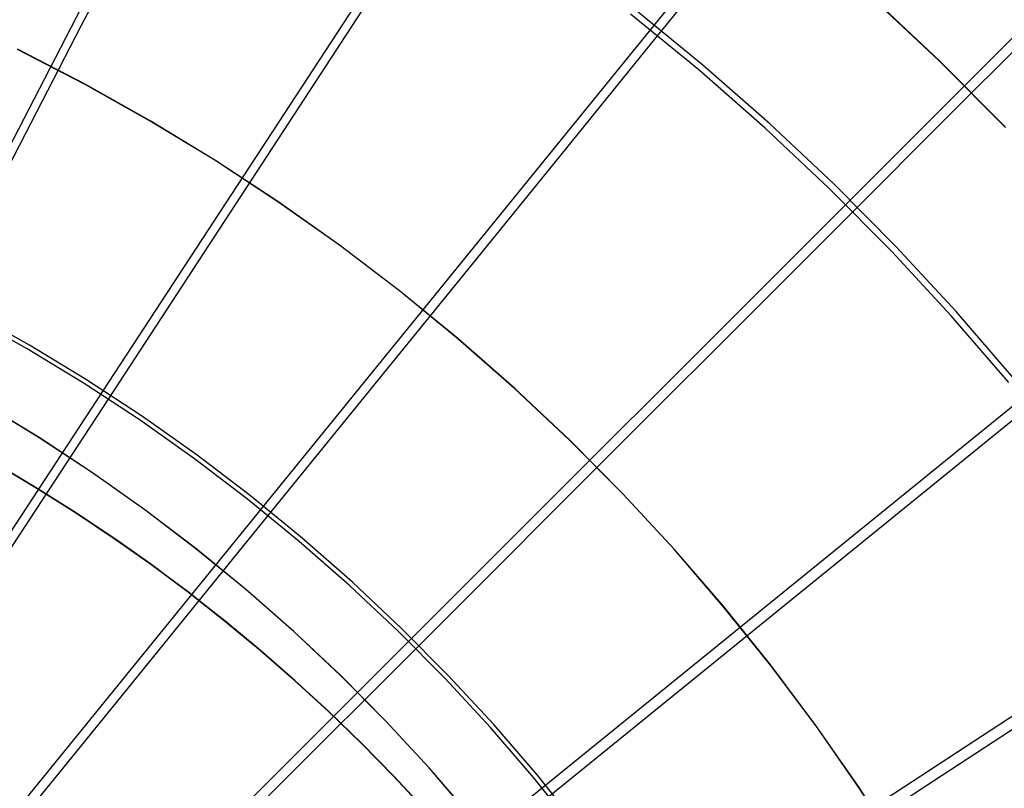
# Model space of a CAD drawing. Header units: millimetres. Extents: x 20498 to 21098, y 1199 to 1799.
# Tile 89 of 110: x 20856 to 20915, y 1572 to 1618. Entities that reach past the tile are written whole.
import ezdxf

# ---------------------------------------------------------------- set-up
doc = ezdxf.new("R2010")
doc.units = ezdxf.units.MM
doc.layers.add('Rico Pouf Ferm Living', color=7, linetype='Continuous', true_color=0x000000)

msp = doc.modelspace()

# ---------------------------------------------------------------- linework, layer by layer
at = {"layer": 'Rico Pouf Ferm Living'}
for p, q in [((20882.834, 1663.994, 55.556), (20797.86, 1499.659, 54.68)), ((20899.135, 1654.485, 55.546), (20797.896, 1499.638, 54.68)), ((20914.54, 1643.241, 55.532), (20797.93, 1499.614, 54.68)), ((20928.781, 1630.402, 55.515), (20797.961, 1499.586, 54.68)), ((20859.347, 1617.462, 410.48), (20863.605, 1625.703, 408.7)), ((20893.847, 1616.83, 406.719), (20898.8, 1622.936, 404.853)), ((20910.717, 1615.322, 55.052), (20906.622, 1619.176, 55.057)), ((20910.731, 1615.341, 53.052), (20906.635, 1619.195, 53.057)), ((20871.104, 1610.603, 410.473), (20876.177, 1618.368, 408.692)), ((20896.559, 1615.079, 408.673), (20892.459, 1618.432, 408.678)), ((20896.308, 1614.789, 406.716), (20892.219, 1618.133, 406.72)), ((20850.824, 1600.97, 413.569), (20859.347, 1617.462, 410.48)), ((20911.093, 1611.853, 404.838), (20916.619, 1617.383, 402.783)), ((20888.06, 1609.696, 408.682), (20893.847, 1616.83, 406.719)), ((20941.621, 1616.161, 55.495), (20797.989, 1499.555, 54.68)), ((20859.514, 1613.941, 54.78), (20855.498, 1616.018, 54.782)), ((20859.516, 1613.951, 52.78), (20855.5, 1616.028, 52.782)), ((20914.676, 1611.329, 55.047), (20910.717, 1615.322, 55.052)), ((20914.69, 1611.347, 53.047), (20910.731, 1615.341, 53.052)), ((20900.279, 1611.304, 406.712), (20896.308, 1614.789, 406.716)), ((20900.54, 1611.586, 408.669), (20896.559, 1615.079, 408.673)), ((20863.455, 1611.726, 54.778), (20859.514, 1613.941, 54.78)), ((20863.458, 1611.736, 52.778), (20859.516, 1613.951, 52.78)), ((20867.318, 1609.375, 54.775), (20863.455, 1611.726, 54.778)), ((20867.32, 1609.385, 52.775), (20863.458, 1611.736, 52.778)), ((20905.537, 1606.292, 406.705), (20911.093, 1611.853, 404.838)), ((20904.126, 1607.684, 406.707), (20900.279, 1611.304, 406.712)), ((20904.397, 1607.956, 408.664), (20900.54, 1611.586, 408.669)), ((20860.95, 1595.063, 413.563), (20871.104, 1610.603, 410.473)), ((20871.096, 1606.891, 54.772), (20867.318, 1609.375, 54.775)), ((20871.099, 1606.901, 52.772), (20867.32, 1609.385, 52.775)), ((20882.216, 1602.493, 410.463), (20888.06, 1609.696, 408.682)), ((20907.846, 1603.932, 406.702), (20904.126, 1607.684, 406.707)), ((20908.125, 1604.195, 408.659), (20904.397, 1607.956, 408.664)), ((20874.786, 1604.278, 54.769), (20871.096, 1606.891, 54.772)), ((20874.789, 1604.288, 52.769), (20871.099, 1606.901, 52.772)), ((20899.044, 1599.794, 408.669), (20905.537, 1606.292, 406.705)), ((20878.383, 1601.539, 54.766), (20874.786, 1604.278, 54.769)), ((20878.387, 1601.548, 52.766), (20874.789, 1604.288, 52.769)), ((20911.721, 1600.307, 408.653), (20908.125, 1604.195, 408.659)), ((20911.433, 1600.054, 406.696), (20907.846, 1603.932, 406.702)), ((20870.519, 1588.078, 413.555), (20882.216, 1602.493, 410.463)), ((20881.883, 1598.676, 54.762), (20878.383, 1601.539, 54.766)), ((20881.887, 1598.686, 52.762), (20878.387, 1601.548, 52.766)), ((20952.864, 1600.756, 55.472), (20798.014, 1499.522, 54.68)), ((20856.088, 1598.071, 413.566), (20852.603, 1600.03, 413.568)), ((20856.223, 1598.296, 415.547), (20852.73, 1600.259, 415.549)), ((20914.883, 1596.053, 406.69), (20911.433, 1600.054, 406.696)), ((20915.18, 1596.296, 408.648), (20911.721, 1600.307, 408.653)), ((20892.488, 1593.233, 410.451), (20899.044, 1599.794, 408.669)), ((20859.646, 1596.213, 415.544), (20856.223, 1598.296, 415.547)), ((20885.282, 1595.694, 54.758), (20881.883, 1598.676, 54.762)), ((20885.285, 1595.703, 52.758), (20881.887, 1598.686, 52.762)), ((20859.503, 1595.993, 413.564), (20856.088, 1598.071, 413.566)), ((20862.844, 1593.797, 413.562), (20859.503, 1595.993, 413.564)), ((20862.994, 1594.012, 415.542), (20859.646, 1596.213, 415.544)), ((20888.574, 1592.595, 54.754), (20885.282, 1595.694, 54.758)), ((20888.578, 1592.604, 52.754), (20885.285, 1595.703, 52.758)), ((20856.799, 1592.754, 52.683), (20853.52, 1594.75, 52.685)), ((20856.799, 1592.748, 54.683), (20853.52, 1594.744, 54.685)), ((20854.479, 1585.16, 415.262), (20860.95, 1595.063, 413.563)), ((20908.947, 1588.81, 408.653), (20916.076, 1594.602, 406.688)), ((20866.264, 1591.696, 415.539), (20862.994, 1594.012, 415.542)), ((20866.107, 1591.487, 413.559), (20862.844, 1593.797, 413.562)), ((20879.366, 1580.103, 413.544), (20892.488, 1593.233, 410.451)), ((20860.007, 1590.646, 52.68), (20856.799, 1592.754, 52.683)), ((20860.007, 1590.64, 54.68), (20856.799, 1592.748, 54.683)), ((20891.758, 1589.384, 54.75), (20888.574, 1592.595, 54.754)), ((20891.762, 1589.393, 52.75), (20888.578, 1592.604, 52.754)), ((20869.452, 1589.268, 415.536), (20866.264, 1591.696, 415.539)), ((20856.717, 1589.687, 10.808), (20854.38, 1591.083, 10.806)), ((20854.387, 1591.082, 22.237), (20856.724, 1589.686, 22.238)), ((20856.73, 1589.685, 33.669), (20854.393, 1591.081, 33.668)), ((20869.287, 1589.065, 413.556), (20866.107, 1591.487, 413.559)), ((20863.139, 1588.428, 52.678), (20860.007, 1590.646, 52.68)), ((20863.139, 1588.422, 54.678), (20860.007, 1590.64, 54.68)), ((20859.025, 1588.228, 10.809), (20856.717, 1589.687, 10.808)), ((20856.724, 1589.686, 22.238), (20859.031, 1588.227, 22.24)), ((20859.038, 1588.226, 33.671), (20856.73, 1589.685, 33.669)), ((20872.554, 1586.732, 415.533), (20869.452, 1589.268, 415.536)), ((20894.828, 1586.065, 54.745), (20891.758, 1589.384, 54.75)), ((20894.832, 1586.073, 52.745), (20891.762, 1589.393, 52.75)), ((20872.382, 1586.533, 413.553), (20869.287, 1589.065, 413.556)), ((20901.748, 1582.961, 410.437), (20908.947, 1588.81, 408.653)), ((20861.3, 1586.707, 10.811), (20859.025, 1588.228, 10.809)), ((20859.031, 1588.227, 22.24), (20861.306, 1586.706, 22.242)), ((20861.313, 1586.705, 33.672), (20859.038, 1588.226, 33.671)), ((20866.193, 1586.102, 52.675), (20863.139, 1588.428, 52.678)), ((20866.193, 1586.096, 54.675), (20863.139, 1588.422, 54.678)), ((20863.065, 1578.893, 415.255), (20870.519, 1588.078, 413.555)), ((20863.54, 1585.124, 10.812), (20861.3, 1586.707, 10.811)), ((20861.306, 1586.706, 22.242), (20863.547, 1585.123, 22.243)), ((20863.553, 1585.122, 33.674), (20861.313, 1586.705, 33.672)), ((20875.387, 1583.896, 413.549), (20872.382, 1586.533, 413.553)), ((20875.566, 1584.088, 415.53), (20872.554, 1586.732, 415.533)), ((20869.165, 1583.672, 52.672), (20866.193, 1586.102, 52.675)), ((20869.164, 1583.666, 54.672), (20866.193, 1586.096, 54.675)), ((20897.78, 1582.641, 54.74), (20894.828, 1586.065, 54.745)), ((20897.785, 1582.649, 52.74), (20894.832, 1586.073, 52.745)), ((20865.743, 1583.482, 10.814), (20863.54, 1585.124, 10.812)), ((20863.547, 1585.123, 22.243), (20865.75, 1583.481, 22.245)), ((20865.756, 1583.479, 33.675), (20863.553, 1585.122, 33.674)), ((20878.484, 1581.342, 415.526), (20875.566, 1584.088, 415.53)), ((20867.906, 1581.78, 10.815), (20865.743, 1583.482, 10.814)), ((20865.75, 1583.481, 22.245), (20867.913, 1581.779, 22.246)), ((20867.919, 1581.778, 33.677), (20865.756, 1583.479, 33.675)), ((20872.049, 1581.134, 54.669), (20869.164, 1583.666, 54.672)), ((20872.05, 1581.14, 52.668), (20869.165, 1583.672, 52.672)), ((20878.298, 1581.157, 413.546), (20875.387, 1583.896, 413.549)), ((20887.341, 1571.257, 413.532), (20901.748, 1582.961, 410.437)), ((20900.613, 1579.116, 54.735), (20897.78, 1582.641, 54.74)), ((20900.617, 1579.124, 52.735), (20897.785, 1582.649, 52.74)), ((20870.028, 1580.021, 10.817), (20867.906, 1581.78, 10.815)), ((20867.913, 1581.779, 22.246), (20870.034, 1580.02, 22.248)), ((20870.041, 1580.019, 33.678), (20867.919, 1581.778, 33.677)), ((20874.845, 1578.503, 54.665), (20872.049, 1581.134, 54.669)), ((20874.845, 1578.509, 52.665), (20872.05, 1581.14, 52.668)), ((20881.113, 1578.317, 413.542), (20878.298, 1581.157, 413.546)), ((20881.305, 1578.497, 415.522), (20878.484, 1581.342, 415.526)), ((20872.104, 1578.207, 10.818), (20870.028, 1580.021, 10.817)), ((20870.034, 1580.02, 22.248), (20872.111, 1578.206, 22.249)), ((20872.117, 1578.205, 33.68), (20870.041, 1580.019, 33.678)), ((20871.003, 1571.737, 415.245), (20879.366, 1580.103, 413.544)), ((20855.776, 1569.911, 416.695), (20863.065, 1578.893, 415.255)), ((20903.321, 1575.496, 54.73), (20900.613, 1579.116, 54.735)), ((20903.326, 1575.503, 52.729), (20900.617, 1579.124, 52.735)), ((20874.135, 1576.338, 10.82), (20872.104, 1578.207, 10.818)), ((20872.111, 1578.206, 22.249), (20874.141, 1576.337, 22.25)), ((20874.148, 1576.336, 33.681), (20872.117, 1578.205, 33.68)), ((20877.548, 1575.783, 52.661), (20874.845, 1578.509, 52.665)), ((20877.547, 1575.777, 54.661), (20874.845, 1578.503, 54.665)), ((20883.827, 1575.382, 413.538), (20881.113, 1578.317, 413.542)), ((20884.026, 1575.555, 415.518), (20881.305, 1578.497, 415.522)), ((20909.858, 1571.85, 410.42), (20917.619, 1576.928, 408.635)), ((20876.117, 1574.417, 10.821), (20874.135, 1576.338, 10.82)), ((20874.141, 1576.337, 22.25), (20876.123, 1574.416, 22.252)), ((20876.13, 1574.415, 33.683), (20874.148, 1576.336, 33.681)), ((20880.153, 1572.959, 54.657), (20877.547, 1575.777, 54.661)), ((20880.154, 1572.965, 52.657), (20877.548, 1575.783, 52.661)), ((20886.438, 1572.355, 413.533), (20883.827, 1575.382, 413.538)), ((20886.643, 1572.52, 415.513), (20884.026, 1575.555, 415.518)), ((20905.902, 1571.783, 54.724), (20903.321, 1575.496, 54.73)), ((20905.907, 1571.791, 52.724), (20903.326, 1575.503, 52.729)), ((20878.048, 1572.446, 10.823), (20876.117, 1574.417, 10.821)), ((20876.123, 1574.416, 22.252), (20878.054, 1572.445, 22.253)), ((20878.061, 1572.444, 33.684), (20876.13, 1574.415, 33.683)), ((20882.66, 1570.052, 54.653), (20880.153, 1572.959, 54.657)), ((20882.661, 1570.058, 52.653), (20880.154, 1572.965, 52.657)), ((20879.926, 1570.426, 10.824), (20878.048, 1572.446, 10.823)), ((20878.054, 1572.445, 22.253), (20879.933, 1570.425, 22.255)), ((20879.939, 1570.424, 33.685), (20878.061, 1572.444, 33.684)), ((20888.942, 1569.238, 413.529), (20886.438, 1572.355, 413.533)), ((20889.153, 1569.397, 415.509), (20886.643, 1572.52, 415.513)), ((20862.826, 1563.555, 416.686), (20871.003, 1571.737, 415.245)), ((20894.325, 1561.688, 413.517), (20909.858, 1571.85, 410.42)), ((20908.352, 1567.983, 54.718), (20905.902, 1571.783, 54.724)), ((20908.357, 1567.991, 52.718), (20905.907, 1571.791, 52.724))]:
    msp.add_line(p, q, dxfattribs=at)

doc.saveas('drawing.dxf')
